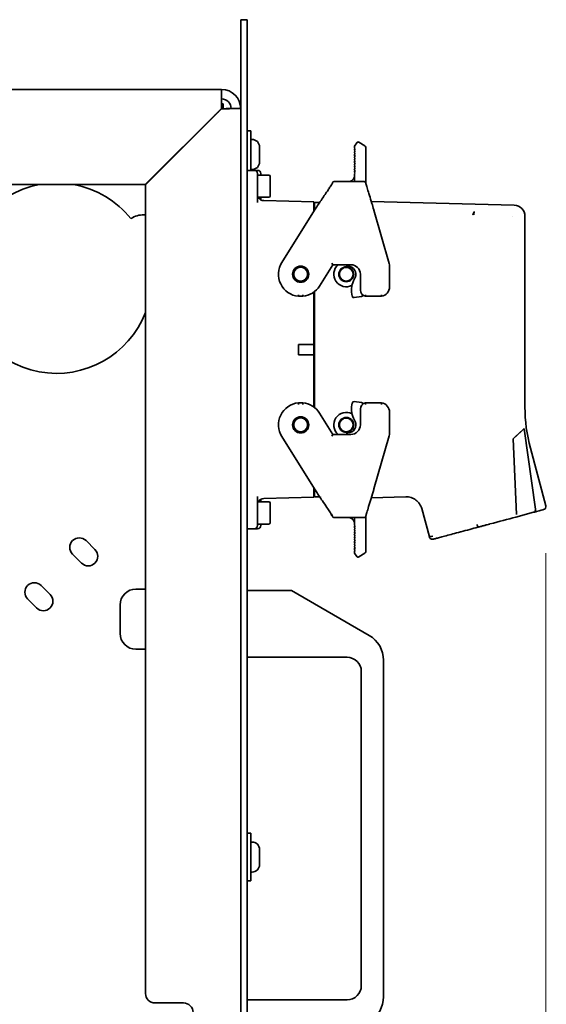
# Model space of a CAD drawing. Header units: millimetres. Extents: x 0 to 7128, y 0 to 5040.
# Tile 72 of 93: x 6107 to 6240, y 1330 to 1578. Entities that reach past the tile are written whole.
import ezdxf

# ---------------------------------------------------------------- set-up
doc = ezdxf.new("R2010")
doc.units = ezdxf.units.MM
doc.header["$LTSCALE"] = 12
doc.layers.add('Quote(ISO)', color=7, linetype='Continuous', lineweight=25, true_color=0x80ff00)
doc.layers.add('Spigoli visibili(ISO)', color=7, linetype='Continuous', lineweight=35)
doc.styles.add('Corrente-BSI', font='arial.ttf')
doc.dimstyles.new('DEFAULT-ISO', dxfattribs={"dimscale": 12, "dimtxt": 3.5, "dimasz": 2.5, "dimexe": 1, "dimexo": 1, "dimgap": 0.762, "dimtad": 1, "dimtoh": 1, "dimrnd": 1e-08, "dimtxsty": 'Corrente-BSI', "dimcen": 0.09, "dimdle": 10, "dimclrd": 7, "dimclre": 7, "dimclrt": 7, "dimazin": 2, "dimtfac": 0.571429, "dimtmove": 0, "dimatfit": 3, "dimfxl": 1, "dimtolj": 1, "dimlwd": 5, "dimlwe": 5, "dimarcsym": 0})

# ---------------------------------------------------------------- blocks, each defined once
blk = doc.blocks.new('*D28')
at = {"layer": 'Defpoints', "color": 0, "linetype": 'Continuous', "transparency": 16777216}
for p in [(5104.5, 1557.99), (6239.49, 1455.48), (6239.49, 975.48)]:
    blk.add_point(p, dxfattribs=at)
at = {"layer": 'Quote(ISO)', "color": 7, "linetype": 'Continuous', "lineweight": 5, "transparency": 16777216}
for p, q in [((5104.5, 1545.99), (5104.5, 963.48)), ((6239.49, 1443.48), (6239.49, 963.48)), ((5134.5, 975.48), (6209.49, 975.48))]:
    blk.add_line(p, q, dxfattribs=at)
at = {"layer": 'Quote(ISO)', "color": 7, "linetype": 'Continuous', "transparency": 16777216}
for points in [[(5134.5, 980.48), (5134.5, 970.48), (5104.5, 975.48)], [(6209.49, 980.48), (6209.49, 970.48), (6239.49, 975.48)]]:
    blk.add_solid(points, dxfattribs=at)
at = {"layer": 'Quote(ISO)', "color": 7, "linetype": 'Continuous', "lineweight": 9, "transparency": 16777216, "insert": (5611.22, 1027.51), "char_height": 42, "attachment_point": 1, "style": 'Corrente-BSI'}
blk.add_mtext('\\A1;1419', dxfattribs=at)

msp = doc.modelspace()

# ---------------------------------------------------------------- linework, layer by layer
at = {"layer": 'Spigoli visibili(ISO)'}
for p, q in [((6164.1796, 1578.0712), (6162.5796, 1578.0712)), ((6162.5796, 1575.6712), (6162.5796, 1578.0712)), ((6164.1796, 1578.0712), (6164.1796, 1575.6712)), ((6162.5796, 1575.6712), (6162.5796, 1127.2925)), ((6164.1796, 1127.2925), (6164.1796, 1575.6712)), ((5740.5796, 1560.4712), (6157.7796, 1560.4712)), ((6157.7796, 1560.4712), (6157.7796, 1558.0712)), ((6157.723, 1555.6712), (6138.523, 1536.4712)), ((6138.5796, 1536.4146), (6157.7796, 1555.6146)), ((6156.923, 1554.8712), (6157.0362, 1554.8712)), ((6158.123, 1556.8712), (6157.7419, 1556.8712)), ((6158.123, 1555.6198), (6158.123, 1556.8712)), ((6160.1796, 1555.6712), (6162.5796, 1555.6712)), ((6156.1796, 1554.0146), (6156.1796, 1554.1277)), ((6164.1796, 1550.0712), (6165.1396, 1550.0712)), ((6165.1396, 1550.0712), (6165.1396, 1540.0712)), ((6165.4436, 1547.8712), (6165.1396, 1547.8712)), ((6192.3755, 1547.1704), (6193.9051, 1546.2146)), ((6167.3396, 1545.9752), (6167.3396, 1542.1672)), ((6191.4531, 1545.518), (6191.1463, 1545.1838)), ((6191.1463, 1545.1838), (6191.4531, 1544.902)), ((6191.4531, 1544.902), (6191.1463, 1544.5678)), ((6191.8243, 1547.0431), (6191.2931, 1546.193)), ((6191.2931, 1546.0717), (6191.2931, 1546.1928)), ((6191.2931, 1546.0717), (6191.2931, 1545.6649)), ((6191.2931, 1545.6649), (6191.4531, 1545.518)), ((6194.0931, 1544.5441), (6194.0931, 1545.8754)), ((6191.1463, 1544.5678), (6191.4531, 1544.286)), ((6191.4531, 1544.286), (6191.1463, 1543.9518)), ((6191.1463, 1543.9518), (6191.4531, 1543.67)), ((6191.4531, 1543.67), (6191.1463, 1543.3358)), ((6191.1463, 1543.3358), (6191.4531, 1543.054)), ((6191.4531, 1543.054), (6191.1463, 1542.7198)), ((6191.1463, 1542.7198), (6191.4531, 1542.438)), ((6191.4531, 1542.438), (6191.1463, 1542.1038)), ((6194.0931, 1538.6917), (6194.0931, 1544.5441)), ((6164.1796, 1540.0712), (6166.0196, 1540.0712)), ((6165.4436, 1540.2712), (6165.1396, 1540.2712)), ((6166.0196, 1540.0712), (6166.8196, 1540.0712)), ((6191.1463, 1542.1038), (6191.4531, 1541.822)), ((6191.4531, 1541.822), (6191.1463, 1541.4878)), ((6191.1463, 1541.4878), (6191.4531, 1541.206)), ((6191.4531, 1541.206), (6191.1463, 1540.8718)), ((6191.1463, 1540.8718), (6191.4531, 1540.59)), ((6191.4531, 1540.59), (6191.1463, 1540.2558)), ((6191.1463, 1540.2558), (6191.4531, 1539.974)), ((6191.4531, 1539.974), (6191.1463, 1539.6398)), ((6166.8196, 1536.0712), (6166.8196, 1539.2712)), ((6169.6996, 1538.8712), (6166.8196, 1538.8712)), ((6167.6196, 1539.2712), (6167.6196, 1538.8712)), ((6170.0196, 1538.5512), (6170.0196, 1533.5912)), ((6193.6961, 1537.2312), (6186.0913, 1537.2312)), ((6191.1463, 1539.6398), (6191.4531, 1539.358)), ((6191.4531, 1539.358), (6191.2931, 1539.1838)), ((6191.2931, 1539.1838), (6191.2931, 1538.8312)), ((6191.2931, 1538.8016), (6191.2931, 1538.8312)), ((6191.2931, 1538.749), (6191.2931, 1538.8016)), ((6191.2931, 1538.7196), (6191.2931, 1538.749)), ((6191.2931, 1538.7196), (6191.2931, 1538.7026)), ((6191.2931, 1538.7026), (6191.2931, 1537.2312)), ((6194.0931, 1536.9159), (6194.0931, 1538.6917)), ((6138.523, 1536.4712), (5742.5796, 1536.4712)), ((6138.5796, 1332.4712), (6138.5796, 1536.4146)), ((6166.8196, 1536.0712), (6166.8196, 1531.968)), ((6169.6996, 1533.2712), (6166.943, 1533.2712)), ((6167.6196, 1533.2712), (6167.6196, 1532.656)), ((6168.3777, 1532.4422), (6181.0196, 1532.1112)), ((6195.4867, 1532.2488), (6231.505, 1531.3056)), ((6181.1688, 1529.9907), (6172.9505, 1516.8387)), ((6181.0196, 1529.7519), (6181.0196, 1532.1112)), ((6181.2196, 1531.0712), (6181.0196, 1531.0712)), ((6181.2196, 1530.0693), (6181.2196, 1531.9912)), ((6181.2196, 1531.9912), (6182.4808, 1531.9912)), ((6196.1693, 1529.9907), (6196.1227, 1530.1461)), ((6200.0066, 1516.6084), (6196.1693, 1529.9907)), ((6138.1796, 1528.8712), (6138.5796, 1528.8712)), ((6231.1886, 1528.428), (6231.1885, 1528.428)), ((6234.2313, 1480.3825), (6234.2313, 1528.507)), ((6182.4487, 1510.9036), (6185.8027, 1516.2712)), ((6185.8027, 1516.2712), (6185.581, 1516.6712)), ((6185.8027, 1516.2712), (6190.3396, 1516.2712)), ((6189.2967, 1516.2712), (6189.2972, 1515.8879)), ((6189.2972, 1515.8879), (6189.6172, 1515.8883)), ((6200.0996, 1510.6712), (6200.0996, 1515.9469)), ((6191.4336, 1513.0455), (6191.0269, 1512.1701)), ((6192.7396, 1513.8712), (6192.7396, 1509.8712)), ((6177.1315, 1508.3001), (6178.2677, 1508.3001)), ((6181.0196, 1509.3614), (6181.0196, 1496.1712)), ((6181.2196, 1509.5158), (6181.2196, 1480.2266)), ((6190.6981, 1508.3536), (6190.7216, 1508.2663)), ((6191.1613, 1507.9739), (6193.0403, 1508.2271)), ((6194.0369, 1508.3001), (6198.0708, 1508.3001)), ((6177.1796, 1496.1712), (6177.1796, 1493.5712)), ((6177.1796, 1496.1712), (6181.0196, 1496.1712)), ((6181.0196, 1496.1712), (6181.0196, 1493.5712)), ((6177.1796, 1493.5712), (6181.0196, 1493.5712)), ((6181.0196, 1493.5712), (6181.0196, 1480.3809)), ((6178.2677, 1481.4423), (6177.1315, 1481.4423)), ((6190.6981, 1481.3887), (6190.7216, 1481.4761)), ((6191.1613, 1481.7685), (6193.0403, 1481.5152)), ((6198.0708, 1481.4423), (6194.0369, 1481.4423)), ((6185.8027, 1473.4712), (6182.4487, 1478.8387)), ((6192.7396, 1479.8712), (6192.7396, 1475.8712)), ((6200.0996, 1473.7954), (6200.0996, 1479.0712)), ((6191.4336, 1476.6968), (6191.0269, 1477.5722)), ((6172.9505, 1472.9036), (6181.1688, 1459.7516)), ((6185.581, 1473.0712), (6185.8027, 1473.4712)), ((6190.3396, 1473.4712), (6185.8027, 1473.4712)), ((6189.2967, 1473.4712), (6189.2972, 1473.8544)), ((6189.2972, 1473.8544), (6189.6172, 1473.854)), ((6196.1693, 1459.7517), (6200.0066, 1473.1339)), ((6236.8865, 1454.5959), (6233.9887, 1474.894)), ((6232.1363, 1453.3051), (6231.2316, 1472.3565)), ((6235.594, 1470.0314), (6239.4927, 1455.4815)), ((6166.8196, 1457.7743), (6166.8196, 1453.6712)), ((6181.0196, 1457.6312), (6181.0196, 1459.9904)), ((6181.2196, 1458.6712), (6181.0196, 1458.6712)), ((6181.2196, 1457.7512), (6181.2196, 1459.673)), ((6181.2196, 1457.7512), (6182.4808, 1457.7512)), ((6182.8892, 1457.7512), (6182.8897, 1457.7512)), ((6196.1227, 1459.5962), (6196.1693, 1459.7517)), ((6169.6996, 1456.4712), (6166.943, 1456.4712)), ((6167.6196, 1457.0863), (6167.6196, 1456.4712)), ((6181.0196, 1457.6312), (6168.3777, 1457.3001)), ((6170.0196, 1456.1512), (6170.0196, 1451.1912)), ((6195.4867, 1457.4936), (6204.2453, 1457.7229)), ((6166.8196, 1450.4712), (6166.8196, 1453.6712)), ((6185.4131, 1453.2305), (6185.4131, 1453.4032)), ((6185.4131, 1453.2305), (6185.4131, 1453.1305)), ((6185.5931, 1453.0988), (6185.4131, 1453.1305)), ((6194.0931, 1452.8264), (6194.0931, 1451.0507)), ((6210.1286, 1447.6129), (6208.2139, 1454.759)), ((6231.9282, 1452.6264), (6236.4219, 1453.8304)), ((6169.6996, 1450.8712), (6166.8196, 1450.8712)), ((6167.6196, 1450.8712), (6167.6196, 1450.4712)), ((6193.6961, 1452.5112), (6186.0913, 1452.5112)), ((6191.4531, 1450.3843), (6191.1463, 1450.1025)), ((6191.2931, 1452.5112), (6191.2931, 1451.035)), ((6191.2931, 1451.0228), (6191.2931, 1451.0228)), ((6191.2931, 1450.9936), (6191.2931, 1451.0228)), ((6191.2931, 1450.9403), (6191.2931, 1450.9936)), ((6191.2931, 1450.9112), (6191.2931, 1450.9403)), ((6191.2931, 1450.5586), (6191.2931, 1450.9112)), ((6191.2931, 1450.5586), (6191.4531, 1450.3843)), ((6194.0931, 1451.0507), (6194.0931, 1445.1983)), ((6225.4048, 1450.8784), (6225.395, 1450.8758)), ((6166.0196, 1449.6712), (6164.1796, 1449.6712)), ((6166.0196, 1449.6712), (6166.8196, 1449.6712)), ((6191.1463, 1450.1025), (6191.4531, 1449.7683)), ((6191.4531, 1449.7683), (6191.1463, 1449.4865)), ((6191.1463, 1449.4865), (6191.4531, 1449.1523)), ((6191.4531, 1449.1523), (6191.1463, 1448.8705)), ((6191.1463, 1448.8705), (6191.4531, 1448.5363)), ((6191.4531, 1448.5363), (6191.1463, 1448.2545)), ((6191.1463, 1448.2545), (6191.4531, 1447.9203)), ((6191.4531, 1447.9203), (6191.1463, 1447.6385)), ((6123.5904, 1446.6819), (6125.8531, 1444.4192)), ((6191.1463, 1447.6385), (6191.4531, 1447.3043)), ((6191.4531, 1447.3043), (6191.1463, 1447.0225)), ((6191.1463, 1447.0225), (6191.4531, 1446.6883)), ((6191.4531, 1446.6883), (6191.1463, 1446.4065)), ((6191.1463, 1446.4065), (6191.4531, 1446.0723)), ((6191.4531, 1446.0723), (6191.1463, 1445.7905)), ((6191.1463, 1445.7905), (6191.4531, 1445.4563)), ((6191.4531, 1445.4563), (6191.1463, 1445.1745)), ((6122.459, 1441.0251), (6120.1962, 1443.2878)), ((6191.1463, 1445.1745), (6191.4531, 1444.8403)), ((6191.4531, 1444.8403), (6191.1463, 1444.5585)), ((6191.1463, 1444.5585), (6191.4531, 1444.2243)), ((6191.4531, 1444.2243), (6191.2931, 1444.0774)), ((6191.2931, 1443.6707), (6191.2931, 1444.0774)), ((6191.2931, 1443.6707), (6191.2931, 1443.5493)), ((6191.8243, 1442.6992), (6191.2931, 1443.5493)), ((6192.3755, 1442.5719), (6193.9051, 1443.5277)), ((6194.0931, 1445.1983), (6194.0931, 1443.867)), ((6112.2767, 1435.3682), (6114.5394, 1433.1055)), ((6136.1796, 1434.4712), (6138.5796, 1434.4712)), ((6175.3796, 1434.0712), (6164.1796, 1434.0712)), ((6194.9796, 1422.7551), (6175.3796, 1434.0712)), ((6111.1453, 1429.7114), (6108.8825, 1431.9741)), ((6132.1796, 1423.2712), (6132.1796, 1430.4712)), ((6138.5796, 1419.2712), (6136.1796, 1419.2712)), ((6164.1796, 1417.2712), (6189.3796, 1417.2712)), ((6198.5796, 1331.6226), (6198.5796, 1416.5197)), ((6192.9796, 1413.6712), (6192.9796, 1334.4712)), ((6164.1796, 1372.8712), (6165.1396, 1372.8712)), ((6165.1396, 1372.8712), (6165.1396, 1360.8712)), ((6165.4436, 1370.6712), (6165.1396, 1370.6712)), ((6167.3396, 1368.7752), (6167.3396, 1364.9672)), ((6165.4436, 1363.0712), (6165.1396, 1363.0712)), ((6164.1796, 1360.8712), (6165.1396, 1360.8712)), ((6140.9796, 1330.0712), (6148.1796, 1330.0712)), ((6189.3796, 1330.8712), (6164.1796, 1330.8712))]:
    msp.add_line(p, q, dxfattribs=at)
for centre, radius in [((6177.6996, 1513.8712), 2.04), ((6177.6996, 1513.8712), 1.92), ((6177.6996, 1513.8712), 1.76), ((6189.1913, 1513.8712), 1.88), ((6189.1913, 1513.8712), 1.72), ((6177.6996, 1475.8712), 2.04), ((6177.6996, 1475.8712), 1.92), ((6177.6996, 1475.8712), 1.76), ((6189.1913, 1475.8712), 1.88), ((6189.1913, 1475.8712), 1.72)]:
    msp.add_circle(centre, radius, dxfattribs=at)
for centre, radius, start, end in [((6157.7796, 1555.6712), 4.8, 0, 90), ((6157.7796, 1555.6712), 2.4, 0, 90), ((6165.4436, 1545.9752), 1.896, 0, 90), ((6193.6931, 1545.8754), 0.4, 0, 58), ((6165.4436, 1542.1672), 1.896, 270, 0), ((6166.0196, 1539.2712), 0.8, 0, 90), ((6166.8196, 1539.2712), 0.8, 0, 90), ((6169.6996, 1538.5512), 0.32, 0, 90), ((6189.6931, 1538.8312), 1.6, 270, 271.066429), ((6116.1796, 1512.8712), 24, 100.475314, 338.96053), ((6116.1796, 1512.8712), 24, 38.750256, 79.524686), ((6168.4196, 1534.0417), 1.6, 208.787137, 268.5), ((6169.6996, 1533.5912), 0.32, 270, 0), ((6138.1796, 1522.8712), 6, 90, 123.17102), ((6177.6996, 1513.8712), 5.6, 148, 264.177817), ((6189.1913, 1513.8712), 3.1554, 130.482928, 297.526576), ((6189.6199, 1513.8883), 2, 335.076218, 90.076218), ((6190.3396, 1513.8712), 2.4, 0, 90), ((6197.6996, 1515.9469), 2.4, 0, 16), ((6177.6996, 1513.8712), 5.6, 275.822183, 328), ((6196.1053, 1509.8102), 5.6, 155.076218, 195.076218), ((6197.6996, 1510.6712), 2.4, 278.898646, 0), ((6191.1079, 1508.3703), 0.4, 195.076218, 277.676218), ((6194.3396, 1509.8712), 1.6, 180, 259.095931), ((6192.9869, 1508.6236), 0.4, 277.676218, 354.749872), ((6177.6996, 1475.8712), 5.6, 95.822183, 212), ((6177.6996, 1475.8712), 5.6, 32, 84.177817), ((6196.1053, 1479.9321), 5.6, 164.923782, 204.923782), ((6191.1079, 1481.372), 0.4, 82.323782, 164.923782), ((6194.3396, 1479.8712), 1.6, 100.904069, 180), ((6192.9869, 1481.1188), 0.4, 5.250083, 82.323782), ((6197.6996, 1479.0712), 2.4, 0, 81.101354), ((6189.1913, 1475.8712), 3.1554, 62.473498, 229.517072), ((6189.6199, 1475.854), 2, 269.923782, 24.923782), ((6190.3396, 1475.8712), 2.4, 270, 0), ((6197.6996, 1473.7954), 2.4, 344, 0), ((6168.4196, 1455.7007), 1.6, 91.5, 151.212863), ((6169.6996, 1456.1512), 0.32, 0, 90), ((6166.0196, 1450.4712), 0.8, 270, 0), ((6166.8196, 1450.4712), 0.8, 270, 0), ((6169.6996, 1451.1912), 0.32, 270, 0), ((6121.8933, 1444.9849), 2.4, 45, 225), ((6124.156, 1442.7221), 2.4, 225, 45), ((6193.6931, 1443.867), 0.4, 302, 0), ((6110.5796, 1433.6712), 2.4, 45, 225), ((6112.8423, 1431.4084), 2.4, 225, 45), ((6136.1796, 1430.4712), 4, 90, 180), ((6136.1796, 1423.2712), 4, 180, 270), ((6191.3796, 1416.5197), 7.2, 0, 60), ((6189.3796, 1413.6712), 3.6, 0, 90), ((6165.4436, 1368.7752), 1.896, 0, 90), ((6165.4436, 1364.9672), 1.896, 270, 0), ((6189.3796, 1334.4712), 3.6, 270, 0), ((6140.9796, 1332.4712), 2.4, 180, 270), ((6191.3796, 1331.6226), 7.2, 300, 0), ((6148.1796, 1327.6712), 2.4, 0, 90)]:
    msp.add_arc(centre, radius, start, end, dxfattribs=at)
for centre, major_axis, ratio, start_param, end_param in [((6231.4308, 1528.5061), (2.0062, 1.9544), 0.99970323, 5.51102547, 7.05534514), ((6274.2252, 1480.3826), (-4.7558, 39.7163), 0.99984551, 1.45163656, 1.71339585), ((6238.7199, 1455.2744), (0.207, -0.7727), 0.99999845, 0.00000892, 1.57079633)]:
    msp.add_ellipse(centre, major_axis=major_axis, ratio=ratio, start_param=start_param, end_param=end_param, dxfattribs=at)
for points, knots in [([(6157.7796, 1560.4712), (6157.7692, 1560.4712), (6157.7589, 1559.841), (6157.7485, 1558.7918), (6157.74, 1557.9314), (6157.7315, 1556.8036), (6157.723, 1555.6712)], [0, 0, 0, 0, 0.86303039, 0.86303039, 0.86303039, 1.57079633, 1.57079633, 1.57079633, 1.57079633]), ([(6157.7796, 1558.0712), (6157.7673, 1558.0712), (6157.755, 1557.6166), (6157.7426, 1556.9143), (6157.7361, 1556.5417), (6157.7296, 1556.1067), (6157.723, 1555.6712)], [0, 0, 0, 0, 1.02632188, 1.02632188, 1.02632188, 1.57079633, 1.57079633, 1.57079633, 1.57079633]), ([(6157.7796, 1555.6146), (6159.1604, 1555.625), (6160.529, 1555.6353), (6161.4267, 1555.6457), (6162.1629, 1555.6542), (6162.5796, 1555.6627), (6162.5796, 1555.6712)], [0, 0, 0, 0, 0.86303039, 0.86303039, 0.86303039, 1.57079633, 1.57079633, 1.57079633, 1.57079633]), ([(6160.1796, 1555.6712), (6160.1796, 1555.6588), (6159.7251, 1555.6465), (6159.0227, 1555.6342), (6158.6501, 1555.6277), (6158.2152, 1555.6211), (6157.7796, 1555.6146)], [0, 0, 0, 0, 1.02632188, 1.02632188, 1.02632188, 1.57079633, 1.57079633, 1.57079633, 1.57079633]), ([(6191.8243, 1547.0431), (6191.8854, 1547.1409), (6191.9882, 1547.2012), (6192.1766, 1547.2447), (6192.2946, 1547.2209), (6192.3755, 1547.1704)], [0.32711254, 0.32711254, 0.32711254, 0.32711254, 0.392472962, 0.392472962, 0.471326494, 0.471326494, 0.471326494, 0.471326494]), ([(6181.3357, 1530.2487), (6181.902, 1531.1225), (6182.4837, 1532.0026), (6183.5992, 1533.6431), (6184.1394, 1534.4347), (6184.7873, 1535.3871), (6184.9668, 1535.6533), (6185.2512, 1536.0844), (6185.3658, 1536.2618), (6185.5332, 1536.5332), (6185.5915, 1536.6368), (6185.687, 1536.8327), (6185.6896, 1536.8616), (6185.694, 1536.8864), (6185.694, 1536.8887), (6185.6996, 1536.9155), (6185.7019, 1536.9265), (6185.7093, 1536.9513), (6185.7119, 1536.9594), (6185.7217, 1536.986), (6185.7311, 1537.0074), (6185.7547, 1537.0489), (6185.7689, 1537.0695), (6185.8178, 1537.1275), (6185.8597, 1537.1615), (6185.9517, 1537.2096), (6186.0035, 1537.2249), (6186.0673, 1537.2306), (6186.0793, 1537.2312), (6186.0913, 1537.2312)], [0, 0, 0, 0, 0.39045877, 0.39045877, 0.78471849, 0.78471849, 0.95457552, 0.95457552, 1.0947734, 1.0947734, 1.21434876, 1.21434876, 1.40056496, 1.40056496, 1.43270016, 1.43270016, 1.44512337, 1.44512337, 1.4499702, 1.4499702, 1.45979647, 1.45979647, 1.46950888, 1.46950888, 1.48917048, 1.48917048, 1.50880705, 1.50880705, 1.51333893, 1.51333893, 1.51333893, 1.51333893]), ([(6189.8129, 1537.2312), (6189.8148, 1537.2312), (6189.8169, 1537.2313), (6189.8277, 1537.2318), (6189.8401, 1537.2324), (6189.8672, 1537.2345), (6189.8811, 1537.2357), (6189.9166, 1537.2396), (6189.9389, 1537.2427), (6190.0036, 1537.2534), (6190.0471, 1537.2628), (6190.1751, 1537.2976), (6190.2598, 1537.3297), (6190.4628, 1537.4278), (6190.579, 1537.5037), (6190.8121, 1537.6968), (6190.9269, 1537.8215), (6191.1238, 1538.1101), (6191.2029, 1538.2824), (6191.2748, 1538.5719), (6191.2931, 1538.6883), (6191.2931, 1538.8057)], [0.059685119, 0.059685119, 0.059685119, 0.059685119, 0.061962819, 0.061962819, 0.069754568, 0.069754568, 0.076207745, 0.076207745, 0.08549115, 0.08549115, 0.102834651, 0.102834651, 0.137083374, 0.137083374, 0.188438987, 0.188438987, 0.25072638, 0.25072638, 0.319439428, 0.319439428, 0.363549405, 0.363549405, 0.363549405, 0.363549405]), ([(6191.1081, 1538.1022), (6191.1304, 1538.1436), (6191.1509, 1538.1859), (6191.2027, 1538.3068), (6191.2296, 1538.3876), (6191.2759, 1538.5794), (6191.2931, 1538.6922), (6191.2931, 1538.806)], [0.2691530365, 0.2691530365, 0.2691530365, 0.2691530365, 0.2867260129, 0.2867260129, 0.3185962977, 0.3185962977, 0.36134244, 0.36134244, 0.36134244, 0.36134244]), ([(6193.6961, 1537.2312), (6193.7405, 1537.2312), (6193.7854, 1537.2235), (6193.8682, 1537.195), (6193.9072, 1537.1736), (6193.9709, 1537.125), (6193.997, 1537.0975), (6194.0311, 1537.0531), (6194.0422, 1537.035), (6194.0586, 1537.0052), (6194.0642, 1536.9931), (6194.0761, 1536.966), (6194.0805, 1536.9539), (6194.094, 1536.915), (6194.0997, 1536.8946), (6194.1285, 1536.7942), (6194.16, 1536.6813), (6194.2863, 1536.2492), (6194.4074, 1535.8451), (6194.6895, 1534.8974), (6194.8501, 1534.3546), (6195.2147, 1533.1416), (6195.4256, 1532.4506), (6195.7989, 1531.2206), (6195.9619, 1530.6819), (6196.1227, 1530.1461)], [0, 0, 0, 0, 0.01716585, 0.01716585, 0.03431889, 0.03431889, 0.05051459, 0.05051459, 0.06357665, 0.06357665, 0.07704297, 0.07704297, 0.09973961, 0.09973961, 0.15912686, 0.15912686, 0.33799713, 0.33799713, 0.63117655, 0.63117655, 0.90087944, 0.90087944, 1.18575595, 1.18575595, 1.39551767, 1.39551767, 1.39551767, 1.39551767]), ([(6221.1154, 1528.8652), (6221.1217, 1528.8904), (6221.128, 1528.9156), (6221.1349, 1528.9406), (6221.1424, 1528.9678), (6221.1506, 1528.9947), (6221.1592, 1529.0214), (6221.1684, 1529.0504), (6221.1781, 1529.079), (6221.1882, 1529.1074), (6221.199, 1529.1379), (6221.2103, 1529.168), (6221.2219, 1529.1977), (6221.2344, 1529.2294), (6221.2473, 1529.2607), (6221.2605, 1529.2914), (6221.2736, 1529.3217), (6221.287, 1529.3514), (6221.3006, 1529.3806), (6221.317, 1529.4157), (6221.3337, 1529.45), (6221.3506, 1529.4835), (6221.3661, 1529.5141), (6221.3817, 1529.5441), (6221.3975, 1529.5731), (6221.4132, 1529.602), (6221.429, 1529.63), (6221.4448, 1529.6572)], [0, 0, 0, 0, 0.084781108, 0.084781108, 0.084781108, 0.177061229, 0.177061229, 0.177061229, 0.276941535, 0.276941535, 0.276941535, 0.384438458, 0.384438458, 0.384438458, 0.499480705, 0.499480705, 0.499480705, 0.612908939, 0.612908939, 0.612908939, 0.749646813, 0.749646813, 0.749646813, 0.87519904, 0.87519904, 0.87519904, 0.999998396, 0.999998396, 0.999998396, 0.999998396]), ([(6221.4448, 1529.6572), (6221.422, 1529.5368), (6221.3983, 1529.4057), (6221.3776, 1529.266), (6221.369, 1529.2085), (6221.361, 1529.1495), (6221.3538, 1529.0894), (6221.348, 1529.0408), (6221.3427, 1528.9915), (6221.3381, 1528.9415), (6221.3345, 1528.9032), (6221.3313, 1528.8646), (6221.3289, 1528.8257)], [0.000001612, 0.000001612, 0.000001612, 0.000001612, 0.500279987, 0.500279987, 0.500279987, 0.706368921, 0.706368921, 0.706368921, 0.872732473, 0.872732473, 0.872732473, 1, 1, 1, 1]), ([(6177.1522, 1508.7001), (6177.1522, 1508.6991), (6177.1521, 1508.6981), (6177.1493, 1508.6441), (6177.1466, 1508.5917), (6177.1415, 1508.4951), (6177.1393, 1508.4517), (6177.1355, 1508.3786), (6177.1341, 1508.3497), (6177.132, 1508.3102), (6177.1315, 1508.3001), (6177.1315, 1508.3001)], [-0.1573147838, -0.1573147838, -0.1573147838, -0.1573147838, -0.1569426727, -0.1569426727, -0.1370530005, -0.1370530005, -0.1175038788, -0.1175038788, -0.0979810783, -0.0979810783, -0.0784713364, -0.0784713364, -0.0784713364, -0.0784713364]), ([(6178.247, 1508.7001), (6178.247, 1508.6991), (6178.2471, 1508.6981), (6178.2499, 1508.6441), (6178.2526, 1508.5917), (6178.2577, 1508.4951), (6178.2599, 1508.4517), (6178.2637, 1508.3786), (6178.2651, 1508.3497), (6178.2672, 1508.3102), (6178.2677, 1508.3001), (6178.2677, 1508.3001)], [-0.0003721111, -0.0003721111, -0.0003721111, -0.0003721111, 0, 0, 0.0198896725, 0.0198896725, 0.0394387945, 0.0394387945, 0.0589615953, 0.0589615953, 0.0784713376, 0.0784713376, 0.0784713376, 0.0784713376]), ([(6194.0779, 1508.7001), (6194.0777, 1508.6989), (6194.0776, 1508.6976), (6194.0716, 1508.6434), (6194.0661, 1508.5909), (6194.056, 1508.4943), (6194.0517, 1508.451), (6194.0445, 1508.3782), (6194.0417, 1508.3494), (6194.0379, 1508.3101), (6194.0369, 1508.3001), (6194.0369, 1508.3001)], [-0.1575670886, -0.1575670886, -0.1575670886, -0.1575670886, -0.1571134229, -0.1571134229, -0.1370968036, -0.1370968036, -0.117507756, -0.117507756, -0.0980107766, -0.0980107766, -0.0785567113, -0.0785567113, -0.0785567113, -0.0785567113]), ([(6198.0383, 1508.7001), (6198.0384, 1508.6989), (6198.0385, 1508.6978), (6198.0431, 1508.6437), (6198.0475, 1508.5913), (6198.0554, 1508.4947), (6198.0589, 1508.4513), (6198.0647, 1508.3784), (6198.067, 1508.3495), (6198.0701, 1508.3102), (6198.0708, 1508.3001), (6198.0708, 1508.3001)], [-0.0004203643, -0.0004203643, -0.0004203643, -0.0004203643, 0, 0, 0.0199456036, 0.0199456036, 0.0395167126, 0.0395167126, 0.0590262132, 0.0590262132, 0.0785061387, 0.0785061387, 0.0785061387, 0.0785061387]), ([(6177.1315, 1481.4423), (6177.1315, 1481.4423), (6177.132, 1481.4321), (6177.1341, 1481.3927), (6177.1355, 1481.3637), (6177.1393, 1481.2907), (6177.1415, 1481.2472), (6177.1466, 1481.1506), (6177.1493, 1481.0982), (6177.1521, 1481.0443), (6177.1522, 1481.0433), (6177.1522, 1481.0423)], [0.0784713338, 0.0784713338, 0.0784713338, 0.0784713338, 0.097981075, 0.097981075, 0.1175038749, 0.1175038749, 0.1370529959, 0.1370529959, 0.1569426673, 0.1569426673, 0.1573147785, 0.1573147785, 0.1573147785, 0.1573147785]), ([(6178.2677, 1481.4423), (6178.2677, 1481.4423), (6178.2672, 1481.4321), (6178.2651, 1481.3927), (6178.2637, 1481.3637), (6178.2599, 1481.2907), (6178.2577, 1481.2472), (6178.2526, 1481.1506), (6178.2499, 1481.0982), (6178.2471, 1481.0443), (6178.247, 1481.0433), (6178.247, 1481.0423)], [-0.0784713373, -0.0784713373, -0.0784713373, -0.0784713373, -0.0589615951, -0.0589615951, -0.0394387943, -0.0394387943, -0.0198896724, -0.0198896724, 0, 0, 0.0003721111, 0.0003721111, 0.0003721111, 0.0003721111]), ([(6194.0369, 1481.4423), (6194.0369, 1481.4423), (6194.0379, 1481.4322), (6194.0417, 1481.393), (6194.0445, 1481.3642), (6194.0517, 1481.2914), (6194.056, 1481.248), (6194.0661, 1481.1514), (6194.0716, 1481.0989), (6194.0776, 1481.0447), (6194.0777, 1481.0435), (6194.0779, 1481.0423)], [0.0785567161, 0.0785567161, 0.0785567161, 0.0785567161, 0.0980107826, 0.0980107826, 0.1175077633, 0.1175077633, 0.1370968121, 0.1370968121, 0.1571134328, 0.1571134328, 0.1575670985, 0.1575670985, 0.1575670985, 0.1575670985]), ([(6198.0708, 1481.4423), (6198.0708, 1481.4423), (6198.0701, 1481.4322), (6198.067, 1481.3928), (6198.0647, 1481.364), (6198.0589, 1481.291), (6198.0554, 1481.2476), (6198.0475, 1481.151), (6198.0431, 1481.0986), (6198.0385, 1481.0445), (6198.0384, 1481.0434), (6198.0383, 1481.0423)], [-0.0785061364, -0.0785061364, -0.0785061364, -0.0785061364, -0.0590262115, -0.0590262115, -0.0395167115, -0.0395167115, -0.0199456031, -0.0199456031, 0, 0, 0.0004203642, 0.0004203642, 0.0004203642, 0.0004203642]), ([(6231.2316, 1472.3565), (6231.283, 1472.4035), (6231.3343, 1472.4508), (6231.3856, 1472.4978), (6231.4353, 1472.5434), (6231.4852, 1472.5888), (6231.5349, 1472.6341), (6231.5831, 1472.678), (6231.6312, 1472.7218), (6231.6792, 1472.7655), (6231.7257, 1472.8078), (6231.7721, 1472.8499), (6231.8183, 1472.8919), (6231.8629, 1472.9325), (6231.9074, 1472.9729), (6231.9518, 1473.0133), (6231.9946, 1473.0522), (6232.0372, 1473.091), (6232.0796, 1473.1297), (6232.1205, 1473.1669), (6232.1611, 1473.2041), (6232.2015, 1473.2411), (6232.2148, 1473.2532), (6232.228, 1473.2653), (6232.2412, 1473.2774), (6232.2668, 1473.3008), (6232.2922, 1473.3242), (6232.3176, 1473.3475), (6232.3545, 1473.3815), (6232.3912, 1473.4153), (6232.4277, 1473.449), (6232.4626, 1473.4813), (6232.4974, 1473.5134), (6232.5319, 1473.5454), (6232.5649, 1473.5761), (6232.5978, 1473.6066), (6232.6303, 1473.6369), (6232.6615, 1473.6659), (6232.6924, 1473.6947), (6232.7231, 1473.7234), (6232.7524, 1473.7507), (6232.7815, 1473.7779), (6232.8103, 1473.8048), (6232.8377, 1473.8305), (6232.865, 1473.856), (6232.892, 1473.8813), (6232.9177, 1473.9054), (6232.9431, 1473.9292), (6232.9683, 1473.9528), (6232.9923, 1473.9752), (6233.016, 1473.9974), (6233.0395, 1474.0194), (6233.0617, 1474.0401), (6233.0838, 1474.0607), (6233.1056, 1474.0809), (6233.1262, 1474.1001), (6233.1466, 1474.1189), (6233.1668, 1474.1375), (6233.2251, 1474.1912), (6233.2816, 1474.2433), (6233.336, 1474.2931), (6233.3882, 1474.341), (6233.4383, 1474.387), (6233.4862, 1474.4308), (6233.5321, 1474.4729), (6233.576, 1474.5129), (6233.6172, 1474.5506), (6233.657, 1474.5868), (6233.6944, 1474.6209), (6233.7289, 1474.6525), (6233.7303, 1474.6537), (6233.7317, 1474.655), (6233.7331, 1474.6563)], [0, 0, 0, 0, 0.04093472, 0.04093472, 0.04093472, 0.080624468, 0.080624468, 0.080624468, 0.119070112, 0.119070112, 0.119070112, 0.156272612, 0.156272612, 0.156272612, 0.192233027, 0.192233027, 0.192233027, 0.22695253, 0.22695253, 0.22695253, 0.260432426, 0.260432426, 0.260432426, 0.271404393, 0.271404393, 0.271404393, 0.292674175, 0.292674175, 0.292674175, 0.323679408, 0.323679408, 0.323679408, 0.353449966, 0.353449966, 0.353449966, 0.381987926, 0.381987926, 0.381987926, 0.409295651, 0.409295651, 0.409295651, 0.435375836, 0.435375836, 0.435375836, 0.460231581, 0.460231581, 0.460231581, 0.483866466, 0.483866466, 0.483866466, 0.506284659, 0.506284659, 0.506284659, 0.527491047, 0.527491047, 0.527491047, 0.547491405, 0.547491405, 0.547491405, 0.605260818, 0.605260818, 0.605260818, 0.660767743, 0.660767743, 0.660767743, 0.714151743, 0.714151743, 0.714151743, 0.76556967, 0.76556967, 0.76556967, 0.767639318, 0.767639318, 0.767639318, 0.767639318]), ([(6233.7331, 1474.6563), (6233.7501, 1474.6718), (6233.7664, 1474.6868), (6233.782, 1474.701), (6233.7954, 1474.7134), (6233.8083, 1474.7252), (6233.8205, 1474.7365), (6233.8472, 1474.7612), (6233.8711, 1474.7834), (6233.8918, 1474.8027), (6233.9119, 1474.8215), (6233.9292, 1474.8376), (6233.9432, 1474.851), (6233.957, 1474.8641), (6233.9677, 1474.8746), (6233.9754, 1474.8815), (6233.983, 1474.8881), (6233.9876, 1474.8913), (6233.9887, 1474.894)], [0.767639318, 0.767639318, 0.767639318, 0.767639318, 0.793147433, 0.793147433, 0.793147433, 0.815197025, 0.815197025, 0.815197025, 0.863228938, 0.863228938, 0.863228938, 0.909880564, 0.909880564, 0.909880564, 0.955386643, 0.955386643, 0.955386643, 1, 1, 1, 1]), ([(6186.0913, 1452.5112), (6186.048, 1452.5112), (6186.0041, 1452.5184), (6185.9218, 1452.5462), (6185.8824, 1452.5673), (6185.8139, 1452.6197), (6185.7837, 1452.6519), (6185.7499, 1452.7015), (6185.7407, 1452.7175), (6185.7271, 1452.7446), (6185.722, 1452.7562), (6185.7118, 1452.7826), (6185.7075, 1452.7964), (6185.7021, 1452.816), (6185.7005, 1452.8229), (6185.6975, 1452.8364), (6185.6966, 1452.8414), (6185.6944, 1452.8533), (6185.6939, 1452.8563), (6185.692, 1452.8671), (6185.6913, 1452.8714), (6185.6772, 1452.923), (6185.6294, 1453.0441), (6185.407, 1453.4188), (6185.2547, 1453.6533), (6184.8658, 1454.241), (6184.609, 1454.6166), (6183.9776, 1455.5466), (6183.5806, 1456.1284), (6182.6754, 1457.4561), (6182.1582, 1458.2318), (6181.545, 1459.1713), (6181.4402, 1459.3324), (6181.3357, 1459.4936)], [0, 0, 0, 0, 0.01635458, 0.01635458, 0.03281, 0.03281, 0.04917833, 0.04917833, 0.05654756, 0.05654756, 0.06213651, 0.06213651, 0.07046797, 0.07046797, 0.07778299, 0.07778299, 0.08859974, 0.08859974, 0.11139083, 0.11139083, 0.17965702, 0.17965702, 0.38741083, 0.38741083, 0.57356282, 0.57356282, 0.80062728, 0.80062728, 1.09274245, 1.09274245, 1.44214436, 1.44214436, 1.51419169, 1.51419169, 1.51419169, 1.51419169]), ([(6196.1227, 1459.5962), (6195.8946, 1458.8364), (6195.6613, 1458.0677), (6195.2207, 1456.6189), (6195.0097, 1455.9208), (6194.6536, 1454.7267), (6194.5003, 1454.2096), (6194.265, 1453.4194), (6194.1801, 1453.131), (6194.1178, 1452.9113), (6194.1069, 1452.8711), (6194.0888, 1452.8122), (6194.0844, 1452.7952), (6194.0637, 1452.748), (6194.0579, 1452.7355), (6194.0419, 1452.7071), (6194.0327, 1452.692), (6194.0039, 1452.6531), (6193.9814, 1452.6279), (6193.9276, 1452.5827), (6193.8958, 1452.5623), (6193.8254, 1452.5305), (6193.7856, 1452.5192), (6193.729, 1452.5122), (6193.7125, 1452.5112), (6193.6961, 1452.5112)], [0, 0, 0, 0, 0.29747193, 0.29747193, 0.59878831, 0.59878831, 0.88946918, 0.88946918, 1.1703645, 1.1703645, 1.26944075, 1.26944075, 1.31784897, 1.31784897, 1.33156355, 1.33156355, 1.34269176, 1.34269176, 1.35763846, 1.35763846, 1.37249403, 1.37249403, 1.38821279, 1.38821279, 1.39458307, 1.39458307, 1.39458307, 1.39458307]), ([(6204.2453, 1457.7229), (6204.6784, 1457.7343), (6205.1105, 1457.6751), (6205.9634, 1457.4131), (6206.3757, 1457.2038), (6207.1111, 1456.6545), (6207.4288, 1456.3186), (6207.9223, 1455.5751), (6208.1017, 1455.1775), (6208.2139, 1454.759)], [0, 0, 0, 0, 0.162477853, 0.162477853, 0.334591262, 0.334591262, 0.506706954, 0.506706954, 0.669204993, 0.669204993, 0.669204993, 0.669204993]), ([(6236.8862, 1454.5964), (6236.8905, 1454.5193), (6236.8865, 1454.444), (6236.8556, 1454.2742), (6236.8216, 1454.1834), (6236.7307, 1454.0339), (6236.6774, 1453.9739), (6236.558, 1453.8824), (6236.4936, 1453.8502), (6236.4243, 1453.8311), (6236.4231, 1453.8308), (6236.4219, 1453.8304)], [0.000003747, 0.000003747, 0.000003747, 0.000003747, 0.028684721, 0.028684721, 0.067263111, 0.067263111, 0.10155647, 0.10155647, 0.133945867, 0.133945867, 0.134513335, 0.134513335, 0.134513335, 0.134513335]), ([(6238.927, 1454.5017), (6238.9249, 1454.5011), (6238.718, 1454.4457), (6238.2962, 1454.3327), (6238.0104, 1454.2561), (6237.6279, 1454.1536), (6237.1584, 1454.0278), (6236.9337, 1453.9676), (6236.6881, 1453.9018), (6236.4219, 1453.8304)], [0.000022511, 0.000022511, 0.000022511, 0.000022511, 0.499439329, 0.499439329, 0.499439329, 0.837805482, 0.837805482, 0.837805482, 0.999715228, 0.999715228, 0.999715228, 0.999715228]), ([(6191.1081, 1451.6402), (6191.091, 1451.6717), (6191.0729, 1451.7026), (6190.9731, 1451.8609), (6190.8741, 1451.9788), (6190.6302, 1452.2059), (6190.4762, 1452.3117), (6190.2389, 1452.4206), (6190.1619, 1452.4486), (6190.0221, 1452.486), (6189.9569, 1452.498), (6189.8857, 1452.5061), (6189.8724, 1452.5074), (6189.8506, 1452.5091), (6189.8417, 1452.5097), (6189.825, 1452.5107), (6189.8179, 1452.511), (6189.8129, 1452.5112)], [0.092041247, 0.092041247, 0.092041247, 0.092041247, 0.105421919, 0.105421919, 0.162199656, 0.162199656, 0.230428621, 0.230428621, 0.261487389, 0.261487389, 0.286785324, 0.286785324, 0.292863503, 0.292863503, 0.297819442, 0.297819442, 0.303886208, 0.303886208, 0.303886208, 0.303886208]), ([(6191.2931, 1450.9364), (6191.2931, 1450.9669), (6191.2912, 1450.9972), (6191.281, 1451.1183), (6191.2662, 1451.2084), (6191.2027, 1451.4539), (6191.1344, 1451.6076), (6190.9612, 1451.8778), (6190.857, 1451.999), (6190.6016, 1452.2295), (6190.4398, 1452.3359), (6190.1993, 1452.4377), (6190.1257, 1452.4621), (6190.0027, 1452.4914), (6189.9507, 1452.5002), (6189.8864, 1452.5074), (6189.8675, 1452.5089), (6189.841, 1452.5106), (6189.8321, 1452.511), (6189.8265, 1452.5112)], [0, 0, 0, 0, 0.011453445, 0.011453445, 0.045875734, 0.045875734, 0.107326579, 0.107326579, 0.166214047, 0.166214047, 0.236350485, 0.236350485, 0.26587732, 0.26587732, 0.286795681, 0.286795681, 0.29673904, 0.29673904, 0.305435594, 0.305435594, 0.305435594, 0.305435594]), ([(6191.2931, 1450.9367), (6191.2931, 1450.9672), (6191.2912, 1450.9976), (6191.281, 1451.1173), (6191.2665, 1451.2059), (6191.2444, 1451.2927)], [0, 0, 0, 0, 0.011470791, 0.011470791, 0.0453412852, 0.0453412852, 0.0453412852, 0.0453412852]), ([(6222.1278, 1450.7289), (6222.1951, 1450.4943), (6222.2905, 1450.2389), (6222.3562, 1450.1374), (6222.3849, 1450.0931), (6222.4075, 1450.0755), (6222.4229, 1450.0794)], [0.000049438, 0.000049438, 0.000049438, 0.000049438, 0.696295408, 0.696295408, 0.696295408, 1, 1, 1, 1]), ([(6225.395, 1450.8758), (6225.153, 1450.811), (6224.9111, 1450.7461), (6224.6691, 1450.6813), (6224.4186, 1450.6142), (6224.1681, 1450.5471), (6223.9179, 1450.48), (6223.6678, 1450.413), (6223.4178, 1450.346), (6223.1685, 1450.2792), (6222.9193, 1450.2124), (6222.6706, 1450.1458), (6222.4229, 1450.0794)], [0.000000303, 0.000000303, 0.000000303, 0.000000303, 0.243570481, 0.243570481, 0.243570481, 0.495714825, 0.495714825, 0.495714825, 0.747857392, 0.747857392, 0.747857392, 0.999999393, 0.999999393, 0.999999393, 0.999999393]), ([(6225.004, 1450.8729), (6225.0059, 1450.8724), (6225.0078, 1450.8719), (6225.0097, 1450.8714), (6225.0579, 1450.8595), (6225.106, 1450.8525), (6225.1534, 1450.8501), (6225.2043, 1450.8474), (6225.2542, 1450.8499), (6225.303, 1450.8569), (6225.3341, 1450.8614), (6225.3648, 1450.8677), (6225.395, 1450.8758)], [0.601715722, 0.601715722, 0.601715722, 0.601715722, 0.607373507, 0.607373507, 0.607373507, 0.749981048, 0.749981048, 0.749981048, 0.902755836, 0.902755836, 0.902755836, 0.99999867, 0.99999867, 0.99999867, 0.99999867]), ([(6210.1286, 1447.6129), (6210.1286, 1447.6129), (6210.1286, 1447.6129), (6210.1286, 1447.6129), (6210.1287, 1447.6134), (6210.1387, 1447.616), (6210.1584, 1447.621), (6210.2482, 1447.6438), (6210.5389, 1447.7177), (6211.0261, 1447.8419)], [0.500163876, 0.500163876, 0.500163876, 0.500163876, 0.500343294, 0.500343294, 0.500343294, 0.523138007, 0.523138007, 0.523138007, 0.62675984, 0.62675984, 0.62675984, 0.62675984]), ([(6222.4229, 1450.0794), (6221.7003, 1449.8858), (6220.9869, 1449.6947), (6220.2997, 1449.5106), (6219.5437, 1449.308), (6218.8157, 1449.1129), (6218.105, 1448.9225), (6218.0521, 1448.9083), (6217.9992, 1448.8941), (6217.9464, 1448.88), (6216.5767, 1448.513), (6215.3917, 1448.1954), (6214.3854, 1447.9258), (6214.3601, 1447.919), (6214.3349, 1447.9123), (6214.3098, 1447.9055), (6213.8142, 1447.7727), (6213.3699, 1447.6537), (6212.9839, 1447.5503), (6212.5821, 1447.4426), (6212.2386, 1447.3506), (6211.9547, 1447.2745), (6211.9482, 1447.2727), (6211.9417, 1447.271), (6211.9352, 1447.2693), (6211.378, 1447.12), (6211.1092, 1447.0479), (6211.1082, 1447.0477), (6211.1082, 1447.0477), (6211.1082, 1447.0477), (6211.1082, 1447.0477)], [0.000000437, 0.000000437, 0.000000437, 0.000000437, 0.057280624, 0.057280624, 0.057280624, 0.120300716, 0.120300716, 0.120300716, 0.125, 0.125, 0.125, 0.246932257, 0.246932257, 0.246932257, 0.25, 0.25, 0.25, 0.310536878, 0.310536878, 0.310536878, 0.373547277, 0.373547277, 0.373547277, 0.375, 0.375, 0.375, 0.499992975, 0.499992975, 0.499992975, 0.500184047, 0.500184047, 0.500184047, 0.500184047]), ([(6211.1082, 1447.0477), (6211.0249, 1447.0254), (6210.9369, 1447.0166), (6210.7643, 1447.0275), (6210.6775, 1447.0475), (6210.5172, 1447.1133), (6210.4414, 1447.1601), (6210.3107, 1447.2739), (6210.2539, 1447.3424), (6210.1746, 1447.4783), (6210.147, 1447.5447), (6210.1286, 1447.6129)], [0, 0, 0, 0, 0.03233805, 0.03233805, 0.06484945, 0.06484945, 0.097354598, 0.097354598, 0.12985997, 0.12985997, 0.156354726, 0.156354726, 0.156354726, 0.156354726]), ([(6191.8243, 1442.6992), (6191.8935, 1442.5885), (6191.998, 1442.5329), (6192.2004, 1442.4999), (6192.2995, 1442.5245), (6192.3755, 1442.5719)], [-0.148131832, -0.148131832, -0.148131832, -0.148131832, -0.074065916, -0.074065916, 0, 0, 0, 0])]:
    msp.add_open_spline(points, degree=3, knots=knots, dxfattribs=at)
for points in [[(6181.1688, 1529.9907), (6181.2244, 1530.0768), (6181.2801, 1530.1628), (6181.3358, 1530.2487)], [(6181.3358, 1459.4936), (6181.2801, 1459.5796), (6181.2244, 1459.6656), (6181.1688, 1459.7516)], [(6231.9282, 1452.6264), (6229.9309, 1452.0912), (6227.6872, 1451.49), (6225.4048, 1450.8784)]]:
    msp.add_open_spline(points, degree=3, dxfattribs=at)

# ---------------------------------------------------------------- dimensions: what is measured, and where the dimension line sits
at = {"layer": 'Quote(ISO)', "color": 7, "linetype": 'Continuous', "lineweight": 9}
dim = msp.add_linear_dim(base=(6239.4927, 975.4815), p1=(5104.4996, 1557.9895), p2=(6239.4927, 1455.4815), angle=180, dimstyle='DEFAULT-ISO', override={"dimgap": 0.762, "dimtoh": 0, "dimdec": 0, "dimlfac": 1.25, "dimtol": 0, "dimlim": 0, "dimtp": 0, "dimtm": 0, "dimtdec": 2, "dimtofl": 0, "dimatfit": 1}, dxfattribs=at)
dim.commit()
dim.dimension.update_dxf_attribs({"geometry": '*D28', "text_midpoint": (5671.9961, 975.4815), "dimtype": 160})

doc.saveas('drawing.dxf')
